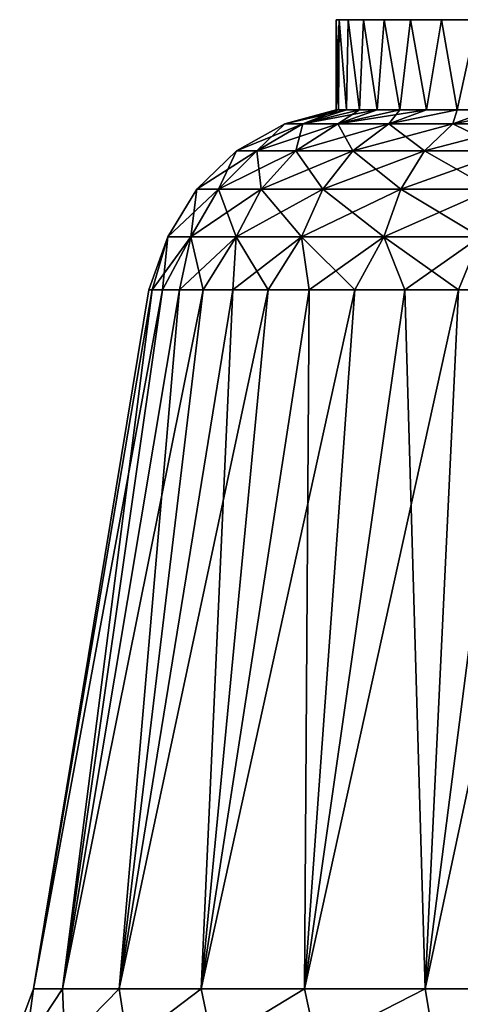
# Model space of a CAD drawing. Header units: millimetres. Extents: x -234 to 234, y -9 to 180.
# Tile 5 of 117: x -219 to -207, y 6 to 33. Entities that reach past the tile are written whole.
import ezdxf

# ---------------------------------------------------------------- set-up
doc = ezdxf.new("R2010")
doc.units = ezdxf.units.MM
doc.header["$LTSCALE"] = 106.095679
for name, color, linetype in [('127', 7, 'CONTINUOUS'), ('128', 7, 'CONTINUOUS'), ('129', 7, 'CONTINUOUS'), ('130', 7, 'CONTINUOUS'), ('131', 7, 'CONTINUOUS')]:
    doc.layers.add(name, color=color, linetype=linetype)

msp = doc.modelspace()

# ---------------------------------------------------------------- linework, layer by layer
at = {"layer": '127', "color": 7, "linetype": 'CONTINUOUS', "true_color": 0xa2afbf}
for points in [[(-210, 33), (-209.913, 33, 1.305), (-209.913, 33, -1.305), (-210, 33)], [(-209.913, 33, 1.305), (-209.659, 33, 2.588), (-209.913, 33, -1.305), (-209.913, 33, 1.305)], [(-209.913, 33, -1.305), (-209.659, 33, 2.588), (-209.659, 33, -2.588), (-209.913, 33, -1.305)], [(-209.659, 33, 2.588), (-209.238, 33, 3.826), (-209.659, 33, -2.588), (-209.659, 33, 2.588)], [(-209.659, 33, -2.588), (-209.238, 33, 3.826), (-209.238, 33, -3.826), (-209.659, 33, -2.588)], [(-209.238, 33, 3.826), (-208.66, 33, 5), (-209.238, 33, -3.826), (-209.238, 33, 3.826)], [(-209.238, 33, -3.826), (-208.66, 33, 5), (-208.66, 33, -5), (-209.238, 33, -3.826)], [(-208.66, 33, 5), (-207.933, 33, 6.087), (-208.66, 33, -5), (-208.66, 33, 5)], [(-208.66, 33, -5), (-207.933, 33, 6.087), (-207.933, 33, -6.087), (-208.66, 33, -5)], [(-207.933, 33, 6.087), (-207.071, 33, 7.071), (-207.933, 33, -6.087), (-207.933, 33, 6.087)], [(-207.933, 33, -6.087), (-207.071, 33, 7.071), (-207.071, 33, -7.071), (-207.933, 33, -6.087)], [(-206.5, 33), (-206.237, 33, -1.831), (-207.071, 33, -7.071), (-206.5, 33)], [(-206.087, 33, 7.933), (-206.5, 33), (-207.071, 33, -7.071), (-206.087, 33, 7.933)], [(-207.071, 33, -7.071), (-206.237, 33, -1.831), (-206.087, 33, -7.933), (-207.071, 33, -7.071)], [(-207.071, 33, 7.071), (-206.087, 33, 7.933), (-207.071, 33, -7.071), (-207.071, 33, 7.071)]]:
    msp.add_3dface(points, dxfattribs=at)
at = {"layer": '128', "color": 7, "linetype": 'CONTINUOUS', "true_color": 0xa2afbf}
for points in [[(-209.913, 33, 1.305), (-210, 33), (-209.927, 30.5, 1.205), (-209.913, 33, 1.305)], [(-210, 33), (-209.913, 33, -1.305), (-210, 30.5), (-210, 33)], [(-209.927, 30.5, 1.205), (-210, 33), (-210, 30.5), (-209.927, 30.5, 1.205)], [(-210, 30.5), (-209.913, 33, -1.305), (-209.927, 30.5, -1.205), (-210, 30.5)], [(-209.709, 30.5, 2.393), (-209.913, 33, 1.305), (-209.927, 30.5, 1.205), (-209.709, 30.5, 2.393)], [(-209.927, 30.5, -1.205), (-209.913, 33, -1.305), (-209.709, 30.5, -2.393), (-209.927, 30.5, -1.205)], [(-209.659, 33, 2.588), (-209.913, 33, 1.305), (-209.709, 30.5, 2.393), (-209.659, 33, 2.588)], [(-209.913, 33, -1.305), (-209.659, 33, -2.588), (-209.709, 30.5, -2.393), (-209.913, 33, -1.305)], [(-209.35, 30.5, 3.546), (-209.659, 33, 2.588), (-209.709, 30.5, 2.393), (-209.35, 30.5, 3.546)], [(-209.709, 30.5, -2.393), (-209.659, 33, -2.588), (-209.35, 30.5, -3.546), (-209.709, 30.5, -2.393)], [(-209.238, 33, 3.826), (-209.659, 33, 2.588), (-209.35, 30.5, 3.546), (-209.238, 33, 3.826)], [(-209.659, 33, -2.588), (-209.238, 33, -3.826), (-209.35, 30.5, -3.546), (-209.659, 33, -2.588)], [(-208.855, 30.5, 4.647), (-209.238, 33, 3.826), (-209.35, 30.5, 3.546), (-208.855, 30.5, 4.647)], [(-209.35, 30.5, -3.546), (-209.238, 33, -3.826), (-208.855, 30.5, -4.647), (-209.35, 30.5, -3.546)], [(-208.66, 33, 5), (-209.238, 33, 3.826), (-208.855, 30.5, 4.647), (-208.66, 33, 5)], [(-209.238, 33, -3.826), (-208.66, 33, -5), (-208.855, 30.5, -4.647), (-209.238, 33, -3.826)], [(-208.23, 30.5, 5.681), (-208.66, 33, 5), (-208.855, 30.5, 4.647), (-208.23, 30.5, 5.681)], [(-208.855, 30.5, -4.647), (-208.66, 33, -5), (-208.23, 30.5, -5.681), (-208.855, 30.5, -4.647)], [(-207.933, 33, 6.087), (-208.66, 33, 5), (-208.23, 30.5, 5.681), (-207.933, 33, 6.087)], [(-208.66, 33, -5), (-207.933, 33, -6.087), (-208.23, 30.5, -5.681), (-208.66, 33, -5)], [(-207.485, 30.5, 6.631), (-207.933, 33, 6.087), (-208.23, 30.5, 5.681), (-207.485, 30.5, 6.631)], [(-208.23, 30.5, -5.681), (-207.933, 33, -6.087), (-207.485, 30.5, -6.631), (-208.23, 30.5, -5.681)], [(-207.071, 33, 7.071), (-207.933, 33, 6.087), (-207.485, 30.5, 6.631), (-207.071, 33, 7.071)], [(-207.933, 33, -6.087), (-207.071, 33, -7.071), (-207.485, 30.5, -6.631), (-207.933, 33, -6.087)], [(-206.631, 30.5, 7.485), (-207.071, 33, 7.071), (-207.485, 30.5, 6.631), (-206.631, 30.5, 7.485)], [(-207.485, 30.5, -6.631), (-207.071, 33, -7.071), (-206.631, 30.5, -7.485), (-207.485, 30.5, -6.631)], [(-206.087, 33, 7.933), (-207.071, 33, 7.071), (-206.631, 30.5, 7.485), (-206.087, 33, 7.933)], [(-207.071, 33, -7.071), (-206.087, 33, -7.933), (-206.631, 30.5, -7.485), (-207.071, 33, -7.071)], [(-205.681, 30.5, 8.23), (-206.087, 33, 7.933), (-206.631, 30.5, 7.485), (-205.681, 30.5, 8.23)], [(-206.631, 30.5, -7.485), (-206.087, 33, -7.933), (-205.681, 30.5, -8.23), (-206.631, 30.5, -7.485)]]:
    msp.add_3dface(points, dxfattribs=at)
at = {"layer": '129', "color": 7, "linetype": 'CONTINUOUS', "true_color": 0xa2afbf}
for points in [[(-209.927, 30.5, 1.205), (-210, 30.5), (-211.423, 30.111, 1.201), (-209.927, 30.5, 1.205)], [(-210.924, 30.111, 3.549), (-209.927, 30.5, 1.205), (-211.423, 30.111, 1.201), (-210.924, 30.111, 3.549)], [(-210, 30.5), (-209.927, 30.5, -1.205), (-211.423, 30.111, -1.201), (-210, 30.5)], [(-211.423, 30.111, 1.201), (-210, 30.5), (-211.423, 30.111, -1.201), (-211.423, 30.111, 1.201)], [(-209.927, 30.5, -1.205), (-209.709, 30.5, -2.393), (-211.423, 30.111, -1.201), (-209.927, 30.5, -1.205)], [(-211.423, 30.111, -1.201), (-209.709, 30.5, -2.393), (-210.924, 30.111, -3.549), (-211.423, 30.111, -1.201)], [(-209.35, 30.5, 3.546), (-209.709, 30.5, 2.393), (-210.924, 30.111, 3.549), (-209.35, 30.5, 3.546)], [(-209.947, 30.111, 5.743), (-209.35, 30.5, 3.546), (-210.924, 30.111, 3.549), (-209.947, 30.111, 5.743)], [(-209.709, 30.5, 2.393), (-209.927, 30.5, 1.205), (-210.924, 30.111, 3.549), (-209.709, 30.5, 2.393)], [(-209.709, 30.5, -2.393), (-209.35, 30.5, -3.546), (-210.924, 30.111, -3.549), (-209.709, 30.5, -2.393)], [(-209.35, 30.5, -3.546), (-208.855, 30.5, -4.647), (-210.924, 30.111, -3.549), (-209.35, 30.5, -3.546)], [(-210.924, 30.111, -3.549), (-208.855, 30.5, -4.647), (-209.947, 30.111, -5.743), (-210.924, 30.111, -3.549)], [(-208.23, 30.5, 5.681), (-208.855, 30.5, 4.647), (-209.947, 30.111, 5.743), (-208.23, 30.5, 5.681)], [(-208.536, 30.111, 7.686), (-208.23, 30.5, 5.681), (-209.947, 30.111, 5.743), (-208.536, 30.111, 7.686)], [(-208.855, 30.5, 4.647), (-209.35, 30.5, 3.546), (-209.947, 30.111, 5.743), (-208.855, 30.5, 4.647)], [(-208.855, 30.5, -4.647), (-208.23, 30.5, -5.681), (-209.947, 30.111, -5.743), (-208.855, 30.5, -4.647)], [(-208.23, 30.5, -5.681), (-207.485, 30.5, -6.631), (-209.947, 30.111, -5.743), (-208.23, 30.5, -5.681)], [(-209.947, 30.111, -5.743), (-207.485, 30.5, -6.631), (-208.536, 30.111, -7.686), (-209.947, 30.111, -5.743)], [(-206.631, 30.5, 7.485), (-207.485, 30.5, 6.631), (-208.536, 30.111, 7.686), (-206.631, 30.5, 7.485)], [(-206.751, 30.111, 9.293), (-206.631, 30.5, 7.485), (-208.536, 30.111, 7.686), (-206.751, 30.111, 9.293)], [(-207.485, 30.5, 6.631), (-208.23, 30.5, 5.681), (-208.536, 30.111, 7.686), (-207.485, 30.5, 6.631)], [(-207.485, 30.5, -6.631), (-206.631, 30.5, -7.485), (-208.536, 30.111, -7.686), (-207.485, 30.5, -6.631)], [(-208.536, 30.111, -7.686), (-206.631, 30.5, -7.485), (-206.751, 30.111, -9.293), (-208.536, 30.111, -7.686)], [(-205.681, 30.5, 8.23), (-206.631, 30.5, 7.485), (-206.751, 30.111, 9.293), (-205.681, 30.5, 8.23)], [(-204.672, 30.111, 10.493), (-205.681, 30.5, 8.23), (-206.751, 30.111, 9.293), (-204.672, 30.111, 10.493)], [(-206.631, 30.5, -7.485), (-205.681, 30.5, -8.23), (-206.751, 30.111, -9.293), (-206.631, 30.5, -7.485)], [(-205.681, 30.5, -8.23), (-204.647, 30.5, -8.855), (-206.751, 30.111, -9.293), (-205.681, 30.5, -8.23)], [(-206.751, 30.111, -9.293), (-204.647, 30.5, -8.855), (-204.672, 30.111, -10.493), (-206.751, 30.111, -9.293)], [(-211.423, 30.111, 1.201), (-211.423, 30.111, -1.201), (-212.762, 29.357, 1.341), (-211.423, 30.111, 1.201)], [(-212.204, 29.357, 3.965), (-211.423, 30.111, 1.201), (-212.762, 29.357, 1.341), (-212.204, 29.357, 3.965)], [(-211.423, 30.111, -1.201), (-210.924, 30.111, -3.549), (-212.762, 29.357, -1.341), (-211.423, 30.111, -1.201)], [(-212.762, 29.357, 1.341), (-211.423, 30.111, -1.201), (-212.762, 29.357, -1.341), (-212.762, 29.357, 1.341)], [(-212.762, 29.357, -1.341), (-210.924, 30.111, -3.549), (-212.204, 29.357, -3.965), (-212.762, 29.357, -1.341)], [(-210.924, 30.111, 3.549), (-211.423, 30.111, 1.201), (-212.204, 29.357, 3.965), (-210.924, 30.111, 3.549)], [(-211.113, 29.357, 6.416), (-210.924, 30.111, 3.549), (-212.204, 29.357, 3.965), (-211.113, 29.357, 6.416)], [(-210.924, 30.111, -3.549), (-209.947, 30.111, -5.743), (-212.204, 29.357, -3.965), (-210.924, 30.111, -3.549)], [(-212.204, 29.357, -3.965), (-209.947, 30.111, -5.743), (-211.113, 29.357, -6.416), (-212.204, 29.357, -3.965)], [(-209.947, 30.111, 5.743), (-210.924, 30.111, 3.549), (-211.113, 29.357, 6.416), (-209.947, 30.111, 5.743)], [(-209.536, 29.357, 8.586), (-209.947, 30.111, 5.743), (-211.113, 29.357, 6.416), (-209.536, 29.357, 8.586)], [(-209.947, 30.111, -5.743), (-208.536, 30.111, -7.686), (-211.113, 29.357, -6.416), (-209.947, 30.111, -5.743)], [(-211.113, 29.357, -6.416), (-208.536, 30.111, -7.686), (-209.536, 29.357, -8.586), (-211.113, 29.357, -6.416)], [(-208.536, 30.111, 7.686), (-209.947, 30.111, 5.743), (-209.536, 29.357, 8.586), (-208.536, 30.111, 7.686)], [(-207.542, 29.357, 10.381), (-208.536, 30.111, 7.686), (-209.536, 29.357, 8.586), (-207.542, 29.357, 10.381)], [(-208.536, 30.111, -7.686), (-206.751, 30.111, -9.293), (-209.536, 29.357, -8.586), (-208.536, 30.111, -7.686)], [(-209.536, 29.357, -8.586), (-206.751, 30.111, -9.293), (-207.542, 29.357, -10.381), (-209.536, 29.357, -8.586)], [(-206.751, 30.111, 9.293), (-208.536, 30.111, 7.686), (-207.542, 29.357, 10.381), (-206.751, 30.111, 9.293)], [(-205.219, 29.357, 11.723), (-206.751, 30.111, 9.293), (-207.542, 29.357, 10.381), (-205.219, 29.357, 11.723)], [(-206.751, 30.111, -9.293), (-204.672, 30.111, -10.493), (-207.542, 29.357, -10.381), (-206.751, 30.111, -9.293)], [(-207.542, 29.357, -10.381), (-204.672, 30.111, -10.493), (-205.219, 29.357, -11.723), (-207.542, 29.357, -10.381)], [(-204.672, 30.111, 10.493), (-206.751, 30.111, 9.293), (-205.219, 29.357, 11.723), (-204.672, 30.111, 10.493)], [(-212.762, 29.357, 1.341), (-212.762, 29.357, -1.341), (-213.868, 28.289, 1.458), (-212.762, 29.357, 1.341)], [(-213.262, 28.289, 4.309), (-212.762, 29.357, 1.341), (-213.868, 28.289, 1.458), (-213.262, 28.289, 4.309)], [(-212.762, 29.357, -1.341), (-212.204, 29.357, -3.965), (-213.868, 28.289, -1.458), (-212.762, 29.357, -1.341)], [(-213.868, 28.289, 1.458), (-212.762, 29.357, -1.341), (-213.868, 28.289, -1.458), (-213.868, 28.289, 1.458)], [(-213.868, 28.289, -1.458), (-212.204, 29.357, -3.965), (-213.262, 28.289, -4.309), (-213.868, 28.289, -1.458)], [(-212.204, 29.357, 3.965), (-212.762, 29.357, 1.341), (-213.262, 28.289, 4.309), (-212.204, 29.357, 3.965)], [(-212.076, 28.289, 6.972), (-212.204, 29.357, 3.965), (-213.262, 28.289, 4.309), (-212.076, 28.289, 6.972)], [(-212.204, 29.357, -3.965), (-211.113, 29.357, -6.416), (-213.262, 28.289, -4.309), (-212.204, 29.357, -3.965)], [(-213.262, 28.289, -4.309), (-211.113, 29.357, -6.416), (-212.076, 28.289, -6.972), (-213.262, 28.289, -4.309)], [(-211.113, 29.357, 6.416), (-212.204, 29.357, 3.965), (-212.076, 28.289, 6.972), (-211.113, 29.357, 6.416)], [(-210.363, 28.289, 9.33), (-211.113, 29.357, 6.416), (-212.076, 28.289, 6.972), (-210.363, 28.289, 9.33)], [(-211.113, 29.357, -6.416), (-209.536, 29.357, -8.586), (-212.076, 28.289, -6.972), (-211.113, 29.357, -6.416)], [(-212.076, 28.289, -6.972), (-209.536, 29.357, -8.586), (-210.363, 28.289, -9.33), (-212.076, 28.289, -6.972)], [(-209.536, 29.357, 8.586), (-211.113, 29.357, 6.416), (-210.363, 28.289, 9.33), (-209.536, 29.357, 8.586)], [(-208.196, 28.289, 11.281), (-209.536, 29.357, 8.586), (-210.363, 28.289, 9.33), (-208.196, 28.289, 11.281)], [(-209.536, 29.357, -8.586), (-207.542, 29.357, -10.381), (-210.363, 28.289, -9.33), (-209.536, 29.357, -8.586)], [(-210.363, 28.289, -9.33), (-207.542, 29.357, -10.381), (-208.196, 28.289, -11.281), (-210.363, 28.289, -9.33)], [(-207.542, 29.357, 10.381), (-209.536, 29.357, 8.586), (-208.196, 28.289, 11.281), (-207.542, 29.357, 10.381)], [(-205.672, 28.289, 12.739), (-207.542, 29.357, 10.381), (-208.196, 28.289, 11.281), (-205.672, 28.289, 12.739)], [(-207.542, 29.357, -10.381), (-205.219, 29.357, -11.723), (-208.196, 28.289, -11.281), (-207.542, 29.357, -10.381)], [(-208.196, 28.289, -11.281), (-205.219, 29.357, -11.723), (-205.672, 28.289, -12.739), (-208.196, 28.289, -11.281)], [(-205.219, 29.357, 11.723), (-207.542, 29.357, 10.381), (-205.672, 28.289, 12.739), (-205.219, 29.357, 11.723)], [(-213.868, 28.289, 1.458), (-213.868, 28.289, -1.458), (-214.67, 26.974, 1.542), (-213.868, 28.289, 1.458)], [(-214.029, 26.974, 4.558), (-213.868, 28.289, 1.458), (-214.67, 26.974, 1.542), (-214.029, 26.974, 4.558)], [(-213.868, 28.289, -1.458), (-213.262, 28.289, -4.309), (-214.67, 26.974, -1.542), (-213.868, 28.289, -1.458)], [(-214.67, 26.974, 1.542), (-213.868, 28.289, -1.458), (-214.67, 26.974, -1.542), (-214.67, 26.974, 1.542)], [(-214.67, 26.974, -1.542), (-213.262, 28.289, -4.309), (-214.029, 26.974, -4.558), (-214.67, 26.974, -1.542)], [(-213.262, 28.289, 4.309), (-213.868, 28.289, 1.458), (-214.029, 26.974, 4.558), (-213.262, 28.289, 4.309)], [(-212.775, 26.974, 7.376), (-213.262, 28.289, 4.309), (-214.029, 26.974, 4.558), (-212.775, 26.974, 7.376)], [(-213.262, 28.289, -4.309), (-212.076, 28.289, -6.972), (-214.029, 26.974, -4.558), (-213.262, 28.289, -4.309)], [(-214.029, 26.974, -4.558), (-212.076, 28.289, -6.972), (-212.775, 26.974, -7.376), (-214.029, 26.974, -4.558)], [(-212.076, 28.289, 6.972), (-213.262, 28.289, 4.309), (-212.775, 26.974, 7.376), (-212.076, 28.289, 6.972)], [(-210.962, 26.974, 9.87), (-212.076, 28.289, 6.972), (-212.775, 26.974, 7.376), (-210.962, 26.974, 9.87)], [(-212.076, 28.289, -6.972), (-210.363, 28.289, -9.33), (-212.775, 26.974, -7.376), (-212.076, 28.289, -6.972)], [(-212.775, 26.974, -7.376), (-210.363, 28.289, -9.33), (-210.962, 26.974, -9.87), (-212.775, 26.974, -7.376)], [(-210.363, 28.289, 9.33), (-212.076, 28.289, 6.972), (-210.962, 26.974, 9.87), (-210.363, 28.289, 9.33)], [(-208.67, 26.974, 11.934), (-210.363, 28.289, 9.33), (-210.962, 26.974, 9.87), (-208.67, 26.974, 11.934)], [(-210.363, 28.289, -9.33), (-208.196, 28.289, -11.281), (-210.962, 26.974, -9.87), (-210.363, 28.289, -9.33)], [(-210.962, 26.974, -9.87), (-208.196, 28.289, -11.281), (-208.67, 26.974, -11.934), (-210.962, 26.974, -9.87)], [(-208.196, 28.289, 11.281), (-210.363, 28.289, 9.33), (-208.67, 26.974, 11.934), (-208.196, 28.289, 11.281)], [(-206, 26.974, 13.476), (-208.196, 28.289, 11.281), (-208.67, 26.974, 11.934), (-206, 26.974, 13.476)], [(-208.196, 28.289, -11.281), (-205.672, 28.289, -12.739), (-208.67, 26.974, -11.934), (-208.196, 28.289, -11.281)], [(-208.67, 26.974, -11.934), (-205.672, 28.289, -12.739), (-206, 26.974, -13.476), (-208.67, 26.974, -11.934)], [(-205.672, 28.289, 12.739), (-208.196, 28.289, 11.281), (-206, 26.974, 13.476), (-205.672, 28.289, 12.739)], [(-214.67, 26.974, 1.542), (-214.67, 26.974, -1.542), (-215.2, 25.5), (-214.67, 26.974, 1.542)], [(-215.104, 25.5, 1.702), (-214.67, 26.974, 1.542), (-215.2, 25.5), (-215.104, 25.5, 1.702)], [(-215.2, 25.5), (-214.67, 26.974, -1.542), (-215.104, 25.5, -1.702), (-215.2, 25.5)], [(-214.819, 25.5, 3.382), (-214.67, 26.974, 1.542), (-215.104, 25.5, 1.702), (-214.819, 25.5, 3.382)], [(-214.67, 26.974, -1.542), (-214.029, 26.974, -4.558), (-215.104, 25.5, -1.702), (-214.67, 26.974, -1.542)], [(-215.104, 25.5, -1.702), (-214.029, 26.974, -4.558), (-214.819, 25.5, -3.382), (-215.104, 25.5, -1.702)], [(-214.029, 26.974, 4.558), (-214.67, 26.974, 1.542), (-214.819, 25.5, 3.382), (-214.029, 26.974, 4.558)], [(-214.347, 25.5, 5.02), (-214.029, 26.974, 4.558), (-214.819, 25.5, 3.382), (-214.347, 25.5, 5.02)], [(-214.819, 25.5, -3.382), (-214.029, 26.974, -4.558), (-214.347, 25.5, -5.02), (-214.819, 25.5, -3.382)], [(-213.695, 25.5, 6.595), (-214.029, 26.974, 4.558), (-214.347, 25.5, 5.02), (-213.695, 25.5, 6.595)], [(-214.029, 26.974, -4.558), (-212.775, 26.974, -7.376), (-214.347, 25.5, -5.02), (-214.029, 26.974, -4.558)], [(-214.347, 25.5, -5.02), (-212.775, 26.974, -7.376), (-213.695, 25.5, -6.595), (-214.347, 25.5, -5.02)], [(-212.775, 26.974, 7.376), (-214.029, 26.974, 4.558), (-213.695, 25.5, 6.595), (-212.775, 26.974, 7.376)], [(-212.87, 25.5, 8.087), (-212.775, 26.974, 7.376), (-213.695, 25.5, 6.595), (-212.87, 25.5, 8.087)], [(-213.695, 25.5, -6.595), (-212.775, 26.974, -7.376), (-212.87, 25.5, -8.087), (-213.695, 25.5, -6.595)], [(-211.884, 25.5, 9.477), (-212.775, 26.974, 7.376), (-212.87, 25.5, 8.087), (-211.884, 25.5, 9.477)], [(-212.775, 26.974, -7.376), (-210.962, 26.974, -9.87), (-212.87, 25.5, -8.087), (-212.775, 26.974, -7.376)], [(-212.87, 25.5, -8.087), (-210.962, 26.974, -9.87), (-211.884, 25.5, -9.477), (-212.87, 25.5, -8.087)], [(-210.962, 26.974, 9.87), (-212.775, 26.974, 7.376), (-211.884, 25.5, 9.477), (-210.962, 26.974, 9.87)], [(-210.748, 25.5, 10.748), (-210.962, 26.974, 9.87), (-211.884, 25.5, 9.477), (-210.748, 25.5, 10.748)], [(-211.884, 25.5, -9.477), (-210.962, 26.974, -9.87), (-210.748, 25.5, -10.748), (-211.884, 25.5, -9.477)], [(-208.67, 26.974, 11.934), (-210.962, 26.974, 9.87), (-209.477, 25.5, 11.884), (-208.67, 26.974, 11.934)], [(-209.477, 25.5, 11.884), (-210.962, 26.974, 9.87), (-210.748, 25.5, 10.748), (-209.477, 25.5, 11.884)], [(-210.962, 26.974, -9.87), (-208.67, 26.974, -11.934), (-210.748, 25.5, -10.748), (-210.962, 26.974, -9.87)], [(-210.748, 25.5, -10.748), (-208.67, 26.974, -11.934), (-209.477, 25.5, -11.884), (-210.748, 25.5, -10.748)], [(-208.087, 25.5, 12.87), (-208.67, 26.974, 11.934), (-209.477, 25.5, 11.884), (-208.087, 25.5, 12.87)], [(-209.477, 25.5, -11.884), (-208.67, 26.974, -11.934), (-208.087, 25.5, -12.87), (-209.477, 25.5, -11.884)], [(-206, 26.974, 13.476), (-208.67, 26.974, 11.934), (-206.595, 25.5, 13.695), (-206, 26.974, 13.476)], [(-206.595, 25.5, 13.695), (-208.67, 26.974, 11.934), (-208.087, 25.5, 12.87), (-206.595, 25.5, 13.695)], [(-208.67, 26.974, -11.934), (-206, 26.974, -13.476), (-208.087, 25.5, -12.87), (-208.67, 26.974, -11.934)], [(-208.087, 25.5, -12.87), (-206, 26.974, -13.476), (-206.595, 25.5, -13.695), (-208.087, 25.5, -12.87)], [(-205.02, 25.5, 14.347), (-206, 26.974, 13.476), (-206.595, 25.5, 13.695), (-205.02, 25.5, 14.347)], [(-206.595, 25.5, -13.695), (-206, 26.974, -13.476), (-205.02, 25.5, -14.347), (-206.595, 25.5, -13.695)]]:
    msp.add_3dface(points, dxfattribs=at)
at = {"layer": '130', "color": 7, "linetype": 'CONTINUOUS', "true_color": 0xa2afbf}
for points in [[(-215.104, 25.5, 1.702), (-215.2, 25.5), (-218.399, 6.081, 1.934), (-215.104, 25.5, 1.702)], [(-217.595, 6.081, 5.717), (-215.104, 25.5, 1.702), (-218.399, 6.081, 1.934), (-217.595, 6.081, 5.717)], [(-215.2, 25.5), (-215.104, 25.5, -1.702), (-218.399, 6.081, -1.934), (-215.2, 25.5)], [(-218.399, 6.081, 1.934), (-215.2, 25.5), (-218.399, 6.081, -1.934), (-218.399, 6.081, 1.934)], [(-215.104, 25.5, -1.702), (-214.819, 25.5, -3.382), (-218.399, 6.081, -1.934), (-215.104, 25.5, -1.702)], [(-218.399, 6.081, -1.934), (-214.819, 25.5, -3.382), (-217.595, 6.081, -5.717), (-218.399, 6.081, -1.934)], [(-214.347, 25.5, 5.02), (-214.819, 25.5, 3.382), (-217.595, 6.081, 5.717), (-214.347, 25.5, 5.02)], [(-216.021, 6.081, 9.25), (-214.347, 25.5, 5.02), (-217.595, 6.081, 5.717), (-216.021, 6.081, 9.25)], [(-214.819, 25.5, 3.382), (-215.104, 25.5, 1.702), (-217.595, 6.081, 5.717), (-214.819, 25.5, 3.382)], [(-214.819, 25.5, -3.382), (-214.347, 25.5, -5.02), (-217.595, 6.081, -5.717), (-214.819, 25.5, -3.382)], [(-214.347, 25.5, -5.02), (-213.695, 25.5, -6.595), (-217.595, 6.081, -5.717), (-214.347, 25.5, -5.02)], [(-217.595, 6.081, -5.717), (-213.695, 25.5, -6.595), (-216.021, 6.081, -9.25), (-217.595, 6.081, -5.717)], [(-212.87, 25.5, 8.087), (-213.695, 25.5, 6.595), (-216.021, 6.081, 9.25), (-212.87, 25.5, 8.087)], [(-213.748, 6.081, 12.379), (-212.87, 25.5, 8.087), (-216.021, 6.081, 9.25), (-213.748, 6.081, 12.379)], [(-213.695, 25.5, 6.595), (-214.347, 25.5, 5.02), (-216.021, 6.081, 9.25), (-213.695, 25.5, 6.595)], [(-213.695, 25.5, -6.595), (-212.87, 25.5, -8.087), (-216.021, 6.081, -9.25), (-213.695, 25.5, -6.595)], [(-212.87, 25.5, -8.087), (-211.884, 25.5, -9.477), (-216.021, 6.081, -9.25), (-212.87, 25.5, -8.087)], [(-216.021, 6.081, -9.25), (-211.884, 25.5, -9.477), (-213.748, 6.081, -12.379), (-216.021, 6.081, -9.25)], [(-210.748, 25.5, 10.748), (-211.884, 25.5, 9.477), (-213.748, 6.081, 12.379), (-210.748, 25.5, 10.748)], [(-210.874, 6.081, 14.967), (-210.748, 25.5, 10.748), (-213.748, 6.081, 12.379), (-210.874, 6.081, 14.967)], [(-211.884, 25.5, 9.477), (-212.87, 25.5, 8.087), (-213.748, 6.081, 12.379), (-211.884, 25.5, 9.477)], [(-211.884, 25.5, -9.477), (-210.748, 25.5, -10.748), (-213.748, 6.081, -12.379), (-211.884, 25.5, -9.477)], [(-210.748, 25.5, -10.748), (-209.477, 25.5, -11.884), (-213.748, 6.081, -12.379), (-210.748, 25.5, -10.748)], [(-213.748, 6.081, -12.379), (-209.477, 25.5, -11.884), (-210.874, 6.081, -14.967), (-213.748, 6.081, -12.379)], [(-208.087, 25.5, 12.87), (-209.477, 25.5, 11.884), (-210.874, 6.081, 14.967), (-208.087, 25.5, 12.87)], [(-207.525, 6.081, 16.901), (-208.087, 25.5, 12.87), (-210.874, 6.081, 14.967), (-207.525, 6.081, 16.901)], [(-209.477, 25.5, 11.884), (-210.748, 25.5, 10.748), (-210.874, 6.081, 14.967), (-209.477, 25.5, 11.884)], [(-209.477, 25.5, -11.884), (-208.087, 25.5, -12.87), (-210.874, 6.081, -14.967), (-209.477, 25.5, -11.884)], [(-208.087, 25.5, -12.87), (-206.595, 25.5, -13.695), (-210.874, 6.081, -14.967), (-208.087, 25.5, -12.87)], [(-210.874, 6.081, -14.967), (-206.595, 25.5, -13.695), (-207.525, 6.081, -16.901), (-210.874, 6.081, -14.967)], [(-206.595, 25.5, 13.695), (-208.087, 25.5, 12.87), (-207.525, 6.081, 16.901), (-206.595, 25.5, 13.695)], [(-205.02, 25.5, 14.347), (-206.595, 25.5, 13.695), (-207.525, 6.081, 16.901), (-205.02, 25.5, 14.347)], [(-203.846, 6.081, 18.096), (-205.02, 25.5, 14.347), (-207.525, 6.081, 16.901), (-203.846, 6.081, 18.096)], [(-206.595, 25.5, -13.695), (-205.02, 25.5, -14.347), (-207.525, 6.081, -16.901), (-206.595, 25.5, -13.695)], [(-205.02, 25.5, -14.347), (-203.382, 25.5, -14.819), (-207.525, 6.081, -16.901), (-205.02, 25.5, -14.347)], [(-207.525, 6.081, -16.901), (-203.382, 25.5, -14.819), (-203.846, 6.081, -18.096), (-207.525, 6.081, -16.901)]]:
    msp.add_3dface(points, dxfattribs=at)
at = {"layer": '131', "color": 7, "linetype": 'CONTINUOUS', "true_color": 0xa2afbf}
for points in [[(-218.399, 6.081, 1.934), (-218.399, 6.081, -1.934), (-218.981, 4.543), (-218.399, 6.081, 1.934)], [(-218.399, 6.081, 1.934), (-218.981, 4.543), (-218.616, 4.543, 3.703), (-218.399, 6.081, 1.934)], [(-218.399, 6.081, -1.934), (-218.616, 4.543, -3.703), (-218.981, 4.543), (-218.399, 6.081, -1.934)], [(-217.595, 6.081, 5.717), (-218.399, 6.081, 1.934), (-218.616, 4.543, 3.703), (-217.595, 6.081, 5.717)], [(-217.595, 6.081, 5.717), (-218.616, 4.543, 3.703), (-217.536, 4.543, 7.264), (-217.595, 6.081, 5.717)], [(-218.399, 6.081, -1.934), (-217.595, 6.081, -5.717), (-218.616, 4.543, -3.703), (-218.399, 6.081, -1.934)], [(-217.595, 6.081, -5.717), (-217.536, 4.543, -7.264), (-218.616, 4.543, -3.703), (-217.595, 6.081, -5.717)], [(-216.021, 6.081, 9.25), (-217.595, 6.081, 5.717), (-217.536, 4.543, 7.264), (-216.021, 6.081, 9.25)], [(-217.595, 6.081, -5.717), (-216.021, 6.081, -9.25), (-217.536, 4.543, -7.264), (-217.595, 6.081, -5.717)], [(-216.021, 6.081, 9.25), (-217.536, 4.543, 7.264), (-215.782, 4.543, 10.545), (-216.021, 6.081, 9.25)], [(-216.021, 6.081, -9.25), (-215.782, 4.543, -10.545), (-217.536, 4.543, -7.264), (-216.021, 6.081, -9.25)], [(-213.748, 6.081, 12.379), (-216.021, 6.081, 9.25), (-215.782, 4.543, 10.545), (-213.748, 6.081, 12.379)], [(-216.021, 6.081, -9.25), (-213.748, 6.081, -12.379), (-215.782, 4.543, -10.545), (-216.021, 6.081, -9.25)], [(-213.748, 6.081, 12.379), (-215.782, 4.543, 10.545), (-213.422, 4.543, 13.422), (-213.748, 6.081, 12.379)], [(-213.748, 6.081, -12.379), (-213.422, 4.543, -13.422), (-215.782, 4.543, -10.545), (-213.748, 6.081, -12.379)], [(-210.874, 6.081, 14.967), (-213.748, 6.081, 12.379), (-213.422, 4.543, 13.422), (-210.874, 6.081, 14.967)], [(-213.748, 6.081, -12.379), (-210.874, 6.081, -14.967), (-213.422, 4.543, -13.422), (-213.748, 6.081, -12.379)], [(-210.874, 6.081, 14.967), (-213.422, 4.543, 13.422), (-210.545, 4.543, 15.782), (-210.874, 6.081, 14.967)], [(-210.874, 6.081, -14.967), (-210.545, 4.543, -15.782), (-213.422, 4.543, -13.422), (-210.874, 6.081, -14.967)], [(-207.525, 6.081, 16.901), (-210.874, 6.081, 14.967), (-210.545, 4.543, 15.782), (-207.525, 6.081, 16.901)], [(-210.874, 6.081, -14.967), (-207.525, 6.081, -16.901), (-210.545, 4.543, -15.782), (-210.874, 6.081, -14.967)], [(-207.525, 6.081, 16.901), (-210.545, 4.543, 15.782), (-207.264, 4.543, 17.536), (-207.525, 6.081, 16.901)], [(-207.525, 6.081, -16.901), (-207.264, 4.543, -17.536), (-210.545, 4.543, -15.782), (-207.525, 6.081, -16.901)], [(-203.846, 6.081, 18.096), (-207.525, 6.081, 16.901), (-207.264, 4.543, 17.536), (-203.846, 6.081, 18.096)], [(-207.525, 6.081, -16.901), (-203.846, 6.081, -18.096), (-207.264, 4.543, -17.536), (-207.525, 6.081, -16.901)], [(-203.846, 6.081, 18.096), (-207.264, 4.543, 17.536), (-203.703, 4.543, 18.616), (-203.846, 6.081, 18.096)], [(-203.846, 6.081, -18.096), (-203.703, 4.543, -18.616), (-207.264, 4.543, -17.536), (-203.846, 6.081, -18.096)]]:
    msp.add_3dface(points, dxfattribs=at)

doc.saveas('drawing.dxf')
